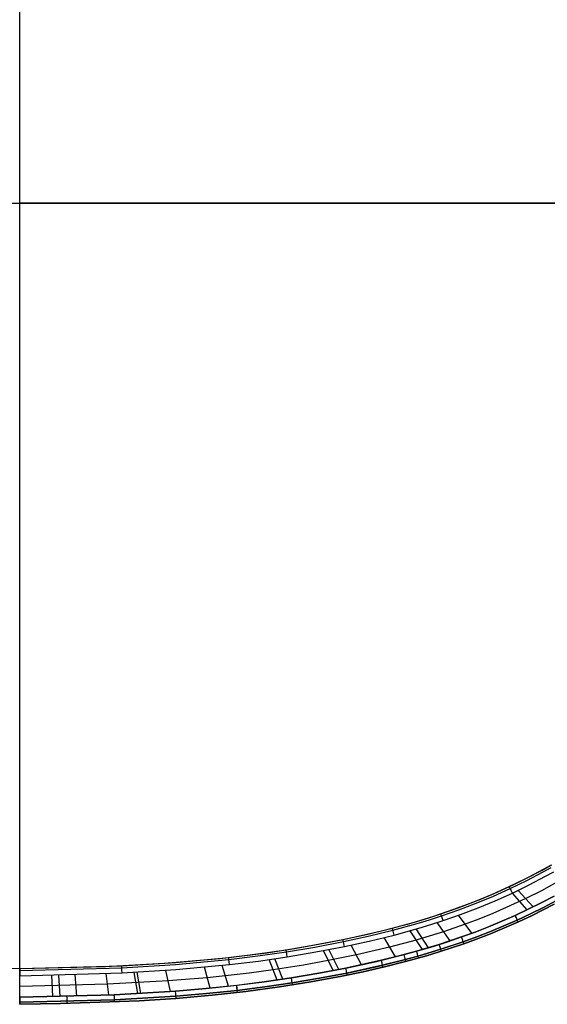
# Model space of a CAD drawing. Extents: x -3677 to -3089, y -67 to 482.
# Tile 57 of 110: x -3383 to -3236, y -67 to 208. Entities that reach past the tile are written whole.
import ezdxf

# ---------------------------------------------------------------- set-up
doc = ezdxf.new("R2010")
doc.units = 0
doc.layers.add('BRACCIOLI', color=97, linetype='CONTINUOUS')
doc.layers.add('CURVA_ORIGIN', color=125, linetype='CONTINUOUS')

msp = doc.modelspace()

# ---------------------------------------------------------------- linework, layer by layer
at = {"layer": 'BRACCIOLI'}
for p, q in [((-3382.97, -56.97, 18.58), (-3382.97, 371.03, 18.58)), ((-3580.35, 157.03, 18.58), (-3185.58, 157.03, 18.58)), ((-3240.85, -31.44, 18.58), (-3236.62, -29.19, 18.58)), ((-3236.62, -29.19, 18.58), (-3234.42, -27.94, 18.58)), ((-3245.14, -33.56, 18.58), (-3240.85, -31.44, 18.58)), ((-3250.44, -35.97, 18.58), (-3245.14, -33.56, 18.58)), ((-3257.91, -39.01, 18.58), (-3254.16, -37.53, 18.58)), ((-3254.16, -37.53, 18.58), (-3250.44, -35.97, 18.58)), ((-3267.57, -42.4, 18.58), (-3261.7, -40.41, 18.58)), ((-3261.7, -40.41, 18.58), (-3257.91, -39.01, 18.58)), ((-3273.36, -44.16, 18.58), (-3267.57, -42.4, 18.58)), ((-3291.35, -48.56, 18.58), (-3282.28, -46.52, 18.58)), ((-3282.28, -46.52, 18.58), (-3275.02, -44.62, 18.58)), ((-3275.02, -44.62, 18.58), (-3273.36, -44.16, 18.58)), ((-3297.49, -49.79, 18.58), (-3291.35, -48.56, 18.58)), ((-3314.02, -52.53, 18.58), (-3305.72, -51.26, 18.58)), ((-3305.72, -51.26, 18.58), (-3297.49, -49.79, 18.58)), ((-3342.58, -55.51, 18.58), (-3327.03, -54.13, 18.58)), ((-3327.03, -54.13, 18.58), (-3314.02, -52.53, 18.58)), ((-3406.86, -56.39, 18.58), (-3382.98, -56.97, 18.58)), ((-3382.95, -56.97, 18.58), (-3359.07, -56.39, 18.58)), ((-3359.07, -56.39, 18.58), (-3342.58, -55.51, 18.58))]:
    msp.add_line(p, q, dxfattribs=at)
for start, end in [(269.339, 270), (270, 270.661)]:
    msp.add_arc((-3382.97, -55.48, 18.58), 1.49, start, end, dxfattribs=at)
at = {"layer": 'CURVA_ORIGIN'}
for p, q in [((-3382.98, -64.97, -14.42), (-3382.98, 379.03, -14.42)), ((-3177.53, 157.03, -14.42), (-3383, 157.03, -14.42)), ((-3241.62, -31.82, 18.58), (-3237.07, -29.42, 18.58)), ((-3241.35, -32.34, 19.99), (-3236.79, -29.93, 19.99)), ((-3240.88, -31.44, 17.58), (-3236.66, -29.19, 17.58)), ((-3237.07, -29.42, 18.58), (-3234.83, -28.16, 18.58)), ((-3236.79, -29.93, 19.99), (-3234.54, -28.67, 19.99)), ((-3236.66, -29.19, 17.58), (-3234.46, -27.94, 17.58)), ((-3236.66, -29.19, 17.58), (-3236.66, -29.19, 18.58)), ((-3236.1, -31.17, 20.58), (-3233.83, -29.89, 20.58)), ((-3246.25, -34.07, 18.58), (-3241.62, -31.82, 18.58)), ((-3246, -34.6, 19.99), (-3241.35, -32.34, 19.99)), ((-3245.18, -33.56, 17.58), (-3240.88, -31.44, 17.58)), ((-3240.71, -33.6, 20.58), (-3236.1, -31.17, 20.58)), ((-3232.98, -32.85, 20.58), (-3237.29, -35.2, 20.58)), ((-3250.95, -36.17, 18.58), (-3246.25, -34.07, 18.58)), ((-3250.71, -36.71, 19.99), (-3246, -34.6, 19.99)), ((-3250.47, -35.97, 17.58), (-3245.18, -33.56, 17.58)), ((-3246.79, -34.32, 17.58), (-3246.79, -34.32, 18.58)), ((-3245.4, -35.88, 20.58), (-3240.71, -33.6, 20.58)), ((-3245.18, -33.56, 17.58), (-3245.18, -33.56, 18.58)), ((-3239.58, -39.74, 20.58), (-3243.78, -35.11, 20.58)), ((-3237.29, -35.2, 20.58), (-3241.68, -37.42, 20.58)), ((-3260.52, -39.98, 18.58), (-3255.71, -38.14, 18.58)), ((-3257.95, -39.01, 17.58), (-3254.19, -37.53, 17.58)), ((-3255.71, -38.14, 18.58), (-3250.95, -36.17, 18.58)), ((-3255.49, -38.69, 19.99), (-3250.71, -36.71, 19.99)), ((-3254.97, -40, 20.58), (-3250.16, -38.01, 20.58)), ((-3254.19, -37.53, 17.58), (-3250.47, -35.97, 17.58)), ((-3250.16, -38.01, 20.58), (-3245.4, -35.88, 20.58)), ((-3241.68, -37.42, 20.58), (-3247.09, -39.94, 20.58)), ((-3241.25, -40.55, 20.58), (-3245.4, -35.88, 20.58)), ((-3233.76, -36.73, -14.42), (-3237.33, -38.61, -14.42)), ((-3237.33, -38.61, 20.58), (-3233.76, -36.73, 20.58)), ((-3233.09, -37.97, -13.83), (-3236.69, -39.87, -13.83)), ((-3236.69, -39.87, 19.99), (-3233.09, -37.97, 19.99)), ((-3267.6, -42.4, 17.58), (-3261.73, -40.41, 17.58)), ((-3265.39, -41.67, 18.58), (-3260.52, -39.98, 18.58)), ((-3265.21, -42.23, 19.99), (-3260.32, -40.53, 19.99)), ((-3261.73, -40.41, 17.58), (-3257.95, -39.01, 17.58)), ((-3261.73, -40.41, 17.58), (-3261.73, -40.41, 18.58)), ((-3260.32, -40.53, 19.99), (-3255.49, -38.69, 19.99)), ((-3259.84, -41.85, 20.58), (-3254.97, -40, 20.58)), ((-3247.09, -39.94, 20.58), (-3250.89, -41.57, 20.58)), ((-3240.95, -40.41, -14.42), (-3244.61, -42.12, -14.42)), ((-3244.61, -42.12, 20.58), (-3240.95, -40.41, 20.58)), ((-3237.33, -38.61, -14.42), (-3240.95, -40.41, -14.42)), ((-3240.95, -40.41, 20.58), (-3237.33, -38.61, 20.58)), ((-3240.34, -41.68, 19.99), (-3236.69, -39.87, 19.99)), ((-3236.69, -39.87, -13.83), (-3240.33, -41.68, -13.83)), ((-3236.79, -40.58, -12.42), (-3239.87, -42.1, -12.42)), ((-3239.87, -42.1, 18.58), (-3236.79, -40.58, 18.58)), ((-3239.87, -42.1, 3.08), (-3236.79, -40.58, 3.08)), ((-3233.74, -38.99, -12.42), (-3236.79, -40.58, -12.42)), ((-3236.79, -40.58, 18.58), (-3233.74, -38.99, 18.58)), ((-3236.79, -40.58, 3.08), (-3233.74, -38.99, 3.08)), ((-3278.93, -45.67, 18.58), (-3272.12, -43.79, 18.58)), ((-3273.4, -44.16, 17.58), (-3267.6, -42.4, 17.58)), ((-3272.12, -43.79, 18.58), (-3268.75, -42.76, 18.58)), ((-3271.96, -44.35, 19.99), (-3268.57, -43.32, 19.99)), ((-3268.75, -42.76, 18.58), (-3265.39, -41.67, 18.58)), ((-3268.57, -43.32, 19.99), (-3265.21, -42.23, 19.99)), ((-3268.15, -44.67, 20.58), (-3264.76, -43.57, 20.58)), ((-3267.6, -42.4, 17.58), (-3267.6, -42.4, 18.58)), ((-3264.76, -43.57, 20.58), (-3259.84, -41.85, 20.58)), ((-3256.72, -47.1, 20.58), (-3260.48, -42.08, 20.58)), ((-3254.73, -43.12, 20.58), (-3258.6, -44.59, 20.58)), ((-3250.89, -41.57, 20.58), (-3254.73, -43.12, 20.58)), ((-3248.3, -43.74, -14.42), (-3252.03, -45.29, -14.42)), ((-3252.03, -45.29, 20.58), (-3248.3, -43.74, 20.58)), ((-3244.61, -42.12, -14.42), (-3248.3, -43.74, -14.42)), ((-3248.3, -43.74, 20.58), (-3244.61, -42.12, 20.58)), ((-3244.02, -43.4, -13.83), (-3247.74, -45.04, -13.83)), ((-3247.74, -45.04, 19.99), (-3244.02, -43.4, 19.99)), ((-3243.71, -43.91, -12.42), (-3247.59, -45.62, -12.42)), ((-3247.59, -45.62, 18.58), (-3243.71, -43.91, 18.58)), ((-3247.59, -45.62, 3.08), (-3243.71, -43.91, 3.08)), ((-3240.33, -41.68, -13.83), (-3244.02, -43.4, -13.83)), ((-3244.02, -43.4, 19.99), (-3240.34, -41.68, 19.99)), ((-3239.87, -42.1, -12.42), (-3243.71, -43.91, -12.42)), ((-3243.71, -43.91, 18.58), (-3239.87, -42.1, 18.58)), ((-3243.71, -43.91, 3.08), (-3239.87, -42.1, 3.08)), ((-3239.87, -42.1, -12.42), (-3239.87, -42.1, 18.58)), ((-3291.39, -48.56, 17.58), (-3282.31, -46.52, 17.58)), ((-3285.81, -47.34, 18.58), (-3278.93, -45.67, 18.58)), ((-3285.68, -47.91, 19.99), (-3278.79, -46.24, 19.99)), ((-3282.31, -46.52, 17.58), (-3275.05, -44.62, 17.58)), ((-3282.31, -46.52, 17.58), (-3282.31, -46.52, 18.58)), ((-3278.79, -46.24, 19.99), (-3271.96, -44.35, 19.99)), ((-3278.43, -47.6, 20.58), (-3271.56, -45.7, 20.58)), ((-3275.05, -44.62, 17.58), (-3273.4, -44.16, 17.58)), ((-3275.05, -44.62, 17.58), (-3275.05, -44.62, 18.58)), ((-3270.53, -51.65, 20.58), (-3273.92, -46.38, 20.58)), ((-3273.4, -44.16, 17.58), (-3273.4, -44.16, 18.58)), ((-3268.82, -51.15, 20.58), (-3272.25, -45.9, 20.58)), ((-3271.56, -45.7, 20.58), (-3268.15, -44.67, 20.58)), ((-3264.6, -46.67, 20.58), (-3270.53, -48.52, 20.58)), ((-3262.8, -49.24, 20.58), (-3266.4, -44.11, 20.58)), ((-3258.6, -44.59, 20.58), (-3264.6, -46.67, 20.58)), ((-3255.79, -46.75, -14.42), (-3259.58, -48.14, -14.42)), ((-3259.58, -48.14, 20.58), (-3255.79, -46.75, 20.58)), ((-3252.03, -45.29, -14.42), (-3255.79, -46.75, -14.42)), ((-3255.79, -46.75, 20.58), (-3252.03, -45.29, 20.58)), ((-3251.5, -46.6, -13.83), (-3255.29, -48.08, -13.83)), ((-3255.29, -48.08, 19.99), (-3251.5, -46.6, 19.99)), ((-3247.59, -45.62, -12.42), (-3251.51, -47.23, -12.42)), ((-3251.51, -47.23, 18.58), (-3247.59, -45.62, 18.58)), ((-3251.51, -47.23, 3.08), (-3247.59, -45.62, 3.08)), ((-3247.74, -45.04, -13.83), (-3251.5, -46.6, -13.83)), ((-3251.5, -46.6, 19.99), (-3247.74, -45.04, 19.99)), ((-3300.65, -50.37, 18.58), (-3292.73, -48.84, 18.58)), ((-3300.55, -50.95, 19.99), (-3292.61, -49.41, 19.99)), ((-3297.53, -49.79, 17.58), (-3291.39, -48.56, 17.58)), ((-3292.73, -48.84, 18.58), (-3285.81, -47.34, 18.58)), ((-3292.61, -49.41, 19.99), (-3285.68, -47.91, 19.99)), ((-3292.33, -50.8, 20.58), (-3285.36, -49.29, 20.58)), ((-3291.39, -48.56, 17.58), (-3291.39, -48.56, 18.58)), ((-3285.36, -49.29, 20.58), (-3278.43, -47.6, 20.58)), ((-3278.08, -53.7, 20.58), (-3281.25, -48.31, 20.58)), ((-3272.23, -49.02, 20.58), (-3279.67, -51.01, 20.58)), ((-3270.53, -48.52, 20.58), (-3272.23, -49.02, 20.58)), ((-3267.54, -50.76, 20.58), (-3263.55, -49.49, 20.58)), ((-3259.58, -48.14, -14.42), (-3265.83, -50.23, -14.42)), ((-3259.11, -49.47, -13.83), (-3265.4, -51.57, -13.83)), ((-3263.55, -49.49, 20.58), (-3259.58, -48.14, 20.58)), ((-3263.1, -50.83, 19.99), (-3259.11, -49.47, 19.99)), ((-3255.29, -48.08, -13.83), (-3259.11, -49.47, -13.83)), ((-3259.11, -49.47, 19.99), (-3255.29, -48.08, 19.99)), ((-3255.46, -48.77, -12.42), (-3258.92, -50.02, -12.42)), ((-3258.92, -50.02, 18.58), (-3255.46, -48.77, 18.58)), ((-3258.92, -50.02, 3.08), (-3255.46, -48.77, 3.08)), ((-3251.51, -47.23, -12.42), (-3255.46, -48.77, -12.42)), ((-3255.46, -48.77, 18.58), (-3251.51, -47.23, 18.58)), ((-3255.46, -48.77, 3.08), (-3251.51, -47.23, 3.08)), ((-3255.46, -48.77, -12.42), (-3255.46, -48.77, 18.58)), ((-3316.6, -52.88, 18.58), (-3308.61, -51.72, 18.58)), ((-3316.53, -53.46, 19.99), (-3308.52, -52.3, 19.99)), ((-3314.06, -52.53, 17.58), (-3305.76, -51.26, 17.58)), ((-3308.61, -51.72, 18.58), (-3300.65, -50.37, 18.58)), ((-3308.52, -52.3, 19.99), (-3300.55, -50.95, 19.99)), ((-3305.76, -51.26, 17.58), (-3297.53, -49.79, 17.58)), ((-3300.3, -52.34, 20.58), (-3292.33, -50.8, 20.58)), ((-3299.04, -50.08, 17.58), (-3299.04, -50.08, 18.58)), ((-3295.49, -57.55, 20.58), (-3298.15, -51.94, 20.58)), ((-3297.53, -49.79, 17.58), (-3297.53, -49.79, 18.58)), ((-3293.91, -57.24, 20.58), (-3296.62, -51.65, 20.58)), ((-3287.52, -55.92, 20.58), (-3290.42, -50.4, 20.58)), ((-3279.67, -51.01, 20.58), (-3288.97, -53.16, 20.58)), ((-3272.14, -52.12, -14.42), (-3277.05, -53.44, -14.42)), ((-3275.59, -53.06, 20.58), (-3271.56, -51.95, 20.58)), ((-3265.83, -50.23, -14.42), (-3272.14, -52.12, -14.42)), ((-3265.4, -51.57, -13.83), (-3271.75, -53.48, -13.83)), ((-3271.56, -51.95, 20.58), (-3267.54, -50.76, 20.58)), ((-3271.17, -53.31, 19.99), (-3267.12, -52.11, 19.99)), ((-3267.12, -52.11, 19.99), (-3263.1, -50.83, 19.99)), ((-3262.39, -51.21, -12.42), (-3265.89, -52.34, -12.42)), ((-3265.89, -52.34, 18.58), (-3262.39, -51.21, 18.58)), ((-3265.89, -52.34, 3.08), (-3262.39, -51.21, 3.08)), ((-3258.92, -50.02, -12.42), (-3262.39, -51.21, -12.42)), ((-3262.39, -51.21, 18.58), (-3258.92, -50.02, 18.58)), ((-3262.39, -51.21, 3.08), (-3258.92, -50.02, 3.08)), ((-3342.62, -55.51, 17.58), (-3327.06, -54.13, 17.58)), ((-3339.53, -55.28, 18.58), (-3324.62, -53.87, 18.58)), ((-3339.48, -55.86, 19.99), (-3324.56, -54.45, 19.99)), ((-3334.71, -54.88, 17.58), (-3334.71, -54.88, 18.58)), ((-3331.97, -54.63, 17.58), (-3331.97, -54.63, 18.58)), ((-3327.06, -54.13, 17.58), (-3314.06, -52.53, 17.58)), ((-3327.06, -54.13, 17.58), (-3327.06, -54.13, 18.58)), ((-3324.62, -53.87, 18.58), (-3316.6, -52.88, 18.58)), ((-3324.56, -54.45, 19.99), (-3316.53, -53.46, 19.99)), ((-3324.4, -55.85, 20.58), (-3316.34, -54.86, 20.58)), ((-3316.34, -54.86, 20.58), (-3308.3, -53.7, 20.58)), ((-3314.06, -52.53, 17.58), (-3314.06, -52.53, 18.58)), ((-3311.13, -60.19, 20.58), (-3313.33, -54.45, 20.58)), ((-3312.5, -52.31, 17.58), (-3312.5, -52.31, 18.58)), ((-3309.5, -59.95, 20.58), (-3311.75, -54.22, 20.58)), ((-3308.3, -53.7, 20.58), (-3300.3, -52.34, 20.58)), ((-3296.82, -54.74, 20.58), (-3303.71, -55.98, 20.58)), ((-3288.97, -53.16, 20.58), (-3296.82, -54.74, 20.58)), ((-3281.98, -54.67, -14.42), (-3291.92, -56.84, -14.42)), ((-3283.73, -55.07, 20.58), (-3275.59, -53.06, 20.58)), ((-3283.41, -56.45, 19.99), (-3275.23, -54.43, 19.99)), ((-3277.05, -53.44, -14.42), (-3281.98, -54.67, -14.42)), ((-3276.69, -54.81, -13.83), (-3281.66, -56.04, -13.83)), ((-3275.25, -55.04, -12.42), (-3281.14, -56.52, -12.42)), ((-3281.14, -56.52, 18.58), (-3275.25, -55.04, 18.58)), ((-3281.14, -56.52, 3.08), (-3275.25, -55.04, 3.08)), ((-3271.75, -53.48, -13.83), (-3276.69, -54.81, -13.83)), ((-3269.41, -53.41, -12.42), (-3275.25, -55.04, -12.42)), ((-3275.25, -55.04, 18.58), (-3269.41, -53.41, 18.58)), ((-3275.25, -55.04, 3.08), (-3269.41, -53.41, 3.08)), ((-3275.23, -54.43, 19.99), (-3271.17, -53.31, 19.99)), ((-3265.89, -52.34, -12.42), (-3269.41, -53.41, -12.42)), ((-3269.41, -53.41, 18.58), (-3265.89, -52.34, 18.58)), ((-3269.41, -53.41, 3.08), (-3265.89, -52.34, 3.08)), ((-3269.41, -53.41, -12.42), (-3269.41, -53.41, 18.58)), ((-3382.98, -56.97, 17.58), (-3383, -56.97, 17.58)), ((-3383, -56.97, 20.58), (-3382.98, -56.97, 20.58)), ((-3383, -56.97, 19.08), (-3382.98, -56.97, 19.08)), ((-3382.99, -57.55, 19.99), (-3382.98, -57.55, 19.99)), ((-3382.98, -56.97, 18.58), (-3354.48, -56.2, 18.58)), ((-3382.98, -56.97, 17.58), (-3359.1, -56.39, 17.58)), ((-3382.98, -57.55, 19.99), (-3354.46, -56.79, 19.99)), ((-3382.98, -56.97, 18.58), (-3382.98, -56.97, 17.58)), ((-3382.98, -58.97, 20.58), (-3382.98, -56.97, 20.58)), ((-3382.98, -56.97, 20.58), (-3382.98, -56.97, 18.58)), ((-3374.14, -56.82, 17.58), (-3374.14, -56.82, 18.58)), ((-3372.18, -56.78, 17.58), (-3372.18, -56.78, 18.58)), ((-3367.7, -56.67, 17.58), (-3367.7, -56.67, 18.58)), ((-3359.1, -56.39, 17.58), (-3342.62, -55.51, 17.58)), ((-3359.1, -56.39, 17.58), (-3359.1, -56.39, 18.58)), ((-3354.48, -56.2, 18.58), (-3339.53, -55.28, 18.58)), ((-3354.46, -56.79, 19.99), (-3339.48, -55.86, 19.99)), ((-3354.39, -58.2, 20.58), (-3339.37, -57.27, 20.58)), ((-3351.33, -56.05, 17.58), (-3351.33, -56.05, 18.58)), ((-3350.56, -56.01, 17.58), (-3350.56, -56.01, 18.58)), ((-3342.62, -55.51, 17.58), (-3342.62, -55.51, 18.58)), ((-3340.89, -63.41, 20.58), (-3342.18, -57.48, 20.58)), ((-3339.37, -57.27, 20.58), (-3324.4, -55.85, 20.58)), ((-3329.8, -62.45, 20.58), (-3331.43, -56.58, 20.58)), ((-3324.68, -61.92, 20.58), (-3326.47, -56.08, 20.58)), ((-3312.23, -57.32, 20.58), (-3318.89, -58.22, 20.58)), ((-3303.71, -55.98, 20.58), (-3312.23, -57.32, 20.58)), ((-3291.92, -56.84, -14.42), (-3299.5, -58.29, -14.42)), ((-3299.5, -58.29, 20.58), (-3291.92, -56.84, 20.58)), ((-3291.92, -56.84, 20.58), (-3283.73, -55.07, 20.58)), ((-3281.66, -56.04, -13.83), (-3291.64, -58.23, -13.83)), ((-3291.64, -58.23, 19.99), (-3283.41, -56.45, 19.99)), ((-3281.14, -56.52, -12.42), (-3287.06, -57.87, -12.42)), ((-3287.06, -57.87, 18.58), (-3281.14, -56.52, 18.58)), ((-3287.06, -57.87, 3.08), (-3281.14, -56.52, 3.08)), ((-3382.98, -58.97, 20.58), (-3382.96, -58.97, 20.58)), ((-3382.98, -64.97, 20.58), (-3382.98, -58.97, 20.58)), ((-3382.96, -58.97, 20.58), (-3354.39, -58.2, 20.58)), ((-3373.77, -64.81, 20.58), (-3374.05, -58.82, 20.58)), ((-3371.71, -64.77, 20.58), (-3372.06, -58.77, 20.58)), ((-3367.05, -64.65, 20.58), (-3367.54, -58.66, 20.58)), ((-3358.08, -64.36, 20.58), (-3358.85, -58.39, 20.58)), ((-3341.54, -60.44, 20.58), (-3358.46, -61.37, 20.58)), ((-3349.97, -63.99, 20.58), (-3350.99, -58.03, 20.58)), ((-3349.17, -63.94, 20.58), (-3350.21, -57.99, 20.58)), ((-3330.61, -59.52, 20.58), (-3341.54, -60.44, 20.58)), ((-3318.89, -58.22, 20.58), (-3330.61, -59.52, 20.58)), ((-3307.11, -59.58, -14.42), (-3314.74, -60.7, -14.42)), ((-3314.74, -60.7, 20.58), (-3307.11, -59.58, 20.58)), ((-3299.5, -58.29, -14.42), (-3307.11, -59.58, -14.42)), ((-3307.11, -59.58, 20.58), (-3299.5, -58.29, 20.58)), ((-3299.25, -59.69, -13.83), (-3306.89, -60.97, -13.83)), ((-3306.89, -60.98, 19.99), (-3299.25, -59.69, 19.99)), ((-3293.01, -59.1, -12.42), (-3301.69, -60.71, -12.42)), ((-3301.69, -60.71, 18.58), (-3293.01, -59.1, 18.58)), ((-3301.69, -60.71, 3.08), (-3293.01, -59.1, 3.08)), ((-3291.64, -58.23, -13.83), (-3299.25, -59.69, -13.83)), ((-3299.25, -59.69, 19.99), (-3291.64, -58.23, 19.99)), ((-3287.06, -57.87, -12.42), (-3293.01, -59.1, -12.42)), ((-3293.01, -59.1, 18.58), (-3287.06, -57.87, 18.58)), ((-3293.01, -59.1, 3.08), (-3287.06, -57.87, 3.08)), ((-3293.01, -59.1, -12.42), (-3293.01, -59.1, 18.58)), ((-3382.98, -61.97, 20.58), (-3383, -61.97, 20.58)), ((-3358.46, -61.37, 20.58), (-3382.98, -61.97, 20.58)), ((-3339.46, -63.3, -14.42), (-3356.58, -64.3, -14.42)), ((-3356.58, -64.3, 20.58), (-3339.46, -63.3, 20.58)), ((-3339.46, -63.3, 20.58), (-3330.92, -62.56, 20.58)), ((-3330.92, -62.57, -14.42), (-3339.46, -63.3, -14.42)), ((-3330.92, -62.56, 20.58), (-3322.4, -61.66, 20.58)), ((-3322.4, -61.67, -14.42), (-3330.92, -62.57, -14.42)), ((-3322.23, -63.07, -13.83), (-3330.79, -63.97, -13.83)), ((-3330.79, -63.97, 19.99), (-3322.23, -63.07, 19.99)), ((-3314.74, -60.7, -14.42), (-3322.4, -61.67, -14.42)), ((-3322.4, -61.66, 20.58), (-3314.74, -60.7, 20.58)), ((-3314.55, -62.1, -13.83), (-3322.23, -63.07, -13.83)), ((-3322.23, -63.07, 19.99), (-3314.55, -62.1, 19.99)), ((-3310.4, -62.11, -12.42), (-3319.81, -63.37, -12.42)), ((-3319.81, -63.37, 18.58), (-3310.4, -62.11, 18.58)), ((-3319.81, -63.37, 3.08), (-3310.4, -62.11, 3.08)), ((-3306.89, -60.97, -13.83), (-3314.55, -62.1, -13.83)), ((-3314.55, -62.1, 19.99), (-3306.89, -60.98, 19.99)), ((-3301.69, -60.71, -12.42), (-3310.4, -62.11, -12.42)), ((-3310.4, -62.11, 18.58), (-3301.69, -60.71, 18.58)), ((-3310.4, -62.11, 3.08), (-3301.69, -60.71, 3.08)), ((-3310.4, -62.11, -12.42), (-3310.4, -62.11, 18.58)), ((-3356.58, -64.3, -14.42), (-3382.98, -64.97, -14.42)), ((-3382.98, -64.97, 20.58), (-3356.58, -64.3, 20.58)), ((-3382.98, -66.97, 20.58), (-3382.98, -64.97, 20.58)), ((-3356.52, -65.72, -13.83), (-3382.98, -66.38, -13.83)), ((-3382.98, -66.38, 19.99), (-3356.52, -65.72, 19.99)), ((-3349.63, -65.97, -12.42), (-3371.6, -66.77, -12.42)), ((-3371.6, -66.77, 18.58), (-3349.63, -65.97, 18.58)), ((-3371.6, -66.77, 3.08), (-3349.63, -65.97, 3.08)), ((-3339.36, -64.71, -13.83), (-3356.52, -65.72, -13.83)), ((-3356.52, -65.72, 19.99), (-3339.36, -64.71, 19.99)), ((-3339.44, -65.3, -12.42), (-3349.63, -65.97, -12.42)), ((-3349.63, -65.97, 18.58), (-3339.44, -65.3, 18.58)), ((-3349.63, -65.97, 3.08), (-3339.44, -65.3, 3.08)), ((-3349.63, -65.97, -12.42), (-3349.63, -65.97, 18.58)), ((-3329.25, -64.41, -12.42), (-3339.44, -65.3, -12.42)), ((-3339.44, -65.3, 18.58), (-3329.25, -64.41, 18.58)), ((-3339.44, -65.3, 3.08), (-3329.25, -64.41, 3.08)), ((-3330.79, -63.97, -13.83), (-3339.36, -64.71, -13.83)), ((-3339.36, -64.71, 19.99), (-3330.79, -63.97, 19.99)), ((-3319.81, -63.37, -12.42), (-3329.25, -64.41, -12.42)), ((-3329.25, -64.41, 18.58), (-3319.81, -63.37, 18.58)), ((-3329.25, -64.41, 3.08), (-3319.81, -63.37, 3.08)), ((-3329.25, -64.41, -12.42), (-3329.25, -64.41, 18.58)), ((-3382.98, -66.97, -12.42), (-3383, -66.97, -12.42)), ((-3383, -66.97, 20.58), (-3382.98, -66.97, 20.58)), ((-3383, -66.97, 3.08), (-3382.98, -66.97, 3.08)), ((-3371.6, -66.77, -12.42), (-3382.98, -66.97, -12.42)), ((-3382.98, -66.97, 18.58), (-3371.6, -66.77, 18.58)), ((-3382.98, -66.97, 3.08), (-3371.6, -66.77, 3.08)), ((-3382.98, -66.97, 18.58), (-3382.98, -66.97, 20.58)), ((-3382.98, -66.97, -12.42), (-3382.98, -66.97, 18.58)), ((-3371.6, -66.77, -12.42), (-3371.6, -66.77, 18.58))]:
    msp.add_line(p, q, dxfattribs=at)
at = {"layer": 'CURVA_ORIGIN', "extrusion": (-0.906115, -0.423031, -4.78795e-11)}
msp.add_arc((-1340.39, 18.58, 2955.89), 2, 90.0015, 180.0015, dxfattribs=at)
at = {"layer": 'CURVA_ORIGIN', "extrusion": (-0.948461, -0.316894, -2.48424e-11)}
msp.add_arc((-993.26, 18.58, 3110.3), 2, 89.9991, 179.9991, dxfattribs=at)
at = {"layer": 'CURVA_ORIGIN', "extrusion": (0.910552, 0.413394, 1.21101e-11)}
msp.add_arc((1302.95, -12.42, -2971.79), 2, 179.9984, 269.9984, dxfattribs=at)
at = {"layer": 'CURVA_ORIGIN', "extrusion": (-0.910727, -0.413009, 1.17153e-10)}
msp.add_arc((-1301.69, 18.58, 2972.34), 2, 359.9982, 89.9982, dxfattribs=at)
at = {"layer": 'CURVA_ORIGIN', "extrusion": (-0.968108, -0.250534, 2.02236e-11)}
msp.add_arc((-775.27, 18.58, 3185.8), 2, 90.0003, 180.0003, dxfattribs=at)
at = {"layer": 'CURVA_ORIGIN', "extrusion": (-0.979453, -0.201671, 1.89625e-11)}
msp.add_arc((-614.21, 18.58, 3234.92), 2, 89.9989, 179.9989, dxfattribs=at)
at = {"layer": 'CURVA_ORIGIN', "extrusion": (0.942897, 0.333083, -1.01655e-11)}
msp.add_arc((1040.32, -12.42, -3089.48), 2, 180.0014, 270.0014, dxfattribs=at)
at = {"layer": 'CURVA_ORIGIN', "extrusion": (-0.942742, -0.333524, -1.02102e-10)}
msp.add_arc((-1041.77, 18.58, 3089), 2, 0.0017, 90.0017, dxfattribs=at)
at = {"layer": 'CURVA_ORIGIN', "extrusion": (-0.987999, -0.154463, -7.34055e-12)}
msp.add_arc((-457.96, 18.58, 3276.89), 2, 90.0009, 180.0009, dxfattribs=at)
at = {"layer": 'CURVA_ORIGIN', "extrusion": (0.962321, 0.271917, -2.283e-11)}
msp.add_arc((839.6, -12.42, -3163.02), 2, 180.0008, 270.0008, dxfattribs=at)
at = {"layer": 'CURVA_ORIGIN', "extrusion": (0.953289, 0.30206, 2.26962e-11)}
msp.add_arc((938.6, -12.42, -3128.45), 2, 179.9992, 269.9992, dxfattribs=at)
at = {"layer": 'CURVA_ORIGIN', "extrusion": (-0.993607, -0.112893, 1.0711e-11)}
msp.add_arc((-319.8, 18.58, 3309.45), 2, 89.9998, 179.9998, dxfattribs=at)
at = {"layer": 'CURVA_ORIGIN', "extrusion": (0.973032, 0.230669, -1.22103e-11)}
msp.add_arc((703.86, -12.42, -3206.09), 2, 179.9996, 269.9996, dxfattribs=at)
at = {"layer": 'CURVA_ORIGIN', "extrusion": (-0.966669, -0.256029, 1.77339e-10)}
msp.add_arc((-787.35, 18.58, 3180), 2, 359.9985, 89.9985, dxfattribs=at)
at = {"layer": 'CURVA_ORIGIN', "extrusion": (0.999967, 0.005742, 0.005742)}
msp.add_arc((-39.54, 38.01, -3383.09), 2, 359.9121, 90.0898, dxfattribs=at)
at = {"layer": 'CURVA_ORIGIN', "extrusion": (-0.999933, -0.011536, -7.52235e-12)}
msp.add_arc((19.94, 18.58, 3383.41), 2, 90, 180, dxfattribs=at)
at = {"layer": 'CURVA_ORIGIN', "extrusion": (-0.998931, -0.046219, 2.32635e-12)}
msp.add_arc((-96.9, 18.58, 3353.5), 2, 89.9989, 179.9989, dxfattribs=at)
at = {"layer": 'CURVA_ORIGIN', "extrusion": (0.979913, 0.199424, -5.12313e-12)}
msp.add_arc((600.78, -12.42, -3237.13), 2, 180.0012, 270.0012, dxfattribs=at)
at = {"layer": 'CURVA_ORIGIN', "extrusion": (-0.979944, -0.199273, 3.26917e-11)}
msp.add_arc((-600.29, 18.58, 3237.22), 2, 0.0012, 90.0012, dxfattribs=at)
at = {"layer": 'CURVA_ORIGIN', "extrusion": (-0.987869, -0.155286, 6.78349e-12)}
msp.add_arc((-454.69, 18.58, 3276.24), 2, 359.9988, 89.9988, dxfattribs=at)
at = {"layer": 'CURVA_ORIGIN', "extrusion": (0.997067, 0.076528, -1.60015e-11)}
msp.add_arc((192.45, -12.42, -3334.51), 2, 179.9999, 269.9999, dxfattribs=at)
at = {"layer": 'CURVA_ORIGIN', "extrusion": (-0.993226, -0.1162, -1.93765e-12)}
msp.add_arc((-324.81, 18.58, 3307.06), 2, 0.0004, 90.0004, dxfattribs=at)
at = {"layer": 'CURVA_ORIGIN', "extrusion": (0.993351, 0.115125, -1.57901e-11)}
msp.add_arc((321.23, -12.42, -3307.41), 2, 180.0002, 270.0002, dxfattribs=at)
at = {"layer": 'CURVA_ORIGIN', "extrusion": (-4.0669e-12, -4.8572e-13, -1)}
msp.add_arc((3315.07, 4424.49, 14.42), 4489.97, 270.86658, 270.86685, dxfattribs=at)
at = {"layer": 'CURVA_ORIGIN', "extrusion": (0.999998, -0.001889, 1.81173e-05)}
msp.add_arc((-71.36, -12.36, -3382.85), 2, 180.0028, 270.0018, dxfattribs=at)
at = {"layer": 'CURVA_ORIGIN', "extrusion": (0.999967, 0.005719, -0.005719)}
msp.add_arc((-45.62, -0.77, -3383.36), 2, 89.9102, 180.088, dxfattribs=at)
at = {"layer": 'CURVA_ORIGIN', "extrusion": (-0.999935, -0.011418, 4.294e-13)}
msp.add_arc((26.34, 18.58, 3383.5), 2, 360, 90, dxfattribs=at)
at = {"layer": 'CURVA_ORIGIN', "extrusion": (0.999704, 0.024331, -1.54163e-12)}
msp.add_arc((17.29, -12.42, -3370.37), 2, 179.9998, 269.9998, dxfattribs=at)
at = {"layer": 'CURVA_ORIGIN', "extrusion": (0.999138, 0.041506, 1.61533e-12)}
msp.add_arc((75.07, -12.42, -3356.35), 2, 180.0002, 270.0002, dxfattribs=at)
at = {"layer": 'CURVA_ORIGIN', "extrusion": (-0.999114, -0.042086, -1.60738e-10)}
msp.add_arc((-77.02, 18.58, 3356.31), 2, 0.0011, 90.0011, dxfattribs=at)
at = {"layer": 'CURVA_ORIGIN', "extrusion": (-7.57112e-09, -4.98731e-07, -1)}
msp.add_arc((3311.41, 4647.15, 13.83), 4714.07, 270.86989, 270.87012, dxfattribs=at)
at = {"layer": 'CURVA_ORIGIN', "extrusion": (0.999935, 0.011388, -1.34606e-11)}
msp.add_arc((-26.44, -12.42, -3383.53), 2, 180, 180.7371, dxfattribs=at)
at = {"layer": 'CURVA_ORIGIN', "extrusion": (0.999935, -0.011388, 3.09713e-11)}
msp.add_arc((-103.49, -12.42, -3382), 2, 180, 180.8544, dxfattribs=at)

doc.saveas('drawing.dxf')
